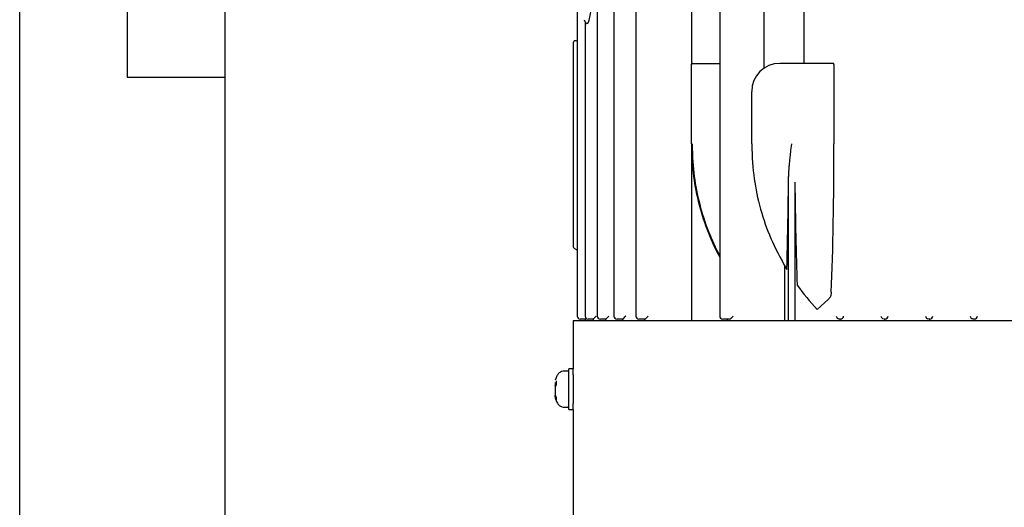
# Model space of a CAD drawing. Extents: x -72 to 51457, y 0 to 26838.
# Tile 18 of 203: x 6088 to 6333, y 8043 to 8164. Entities that reach past the tile are written whole.
import ezdxf

# ---------------------------------------------------------------- set-up
doc = ezdxf.new("R2010")
doc.units = 0
doc.header["$LTSCALE"] = 12
doc.linetypes.add('SOLID_THIN', pattern=[0])
doc.layers.get('0').update_dxf_attribs({"linetype": 'CONTINUOUS'})

# ---------------------------------------------------------------- blocks, each defined once
blk = doc.blocks.new('Vela_Drauf')
at = {"color": 7, "linetype": 'SOLID_THIN', "lineweight": 25}
for p, q in [((6241.44, 8324.83), (6241.44, 8090.33)), ((6262.3, 8324.83), (6262.3, 8090.33)), ((6255.26, 8262.09), (6255.26, 8153.08)), ((6231.86, 8210.98), (6231.86, 8090.33)), ((6236.02, 8210.98), (6236.02, 8090.33)), ((6139.26, 8199.68), (6139.26, 7994.18)), ((6088.26, 7799.68), (6088.26, 8189.4)), ((6115.01, 8189.4), (6115.01, 8149.68)), ((6226.86, 8170.98), (6226.86, 8090.33)), ((6273.26, 8169.08), (6273.26, 8151.83)), ((6283.26, 8169.08), (6283.26, 8153.08)), ((6228.63, 8163.93), (6228.85, 8163.32)), ((6228.83, 8163.18), (6228.83, 8090.33)), ((6228.85, 8163.32), (6229.21, 8162.98)), ((6229.22, 8162.98), (6229.21, 8162.98)), ((6229.21, 8162.98), (6229.26, 8162.98)), ((6229.26, 8162.98), (6229.22, 8162.98)), ((6229.59, 8162.96), (6229.26, 8162.98)), ((6225.88, 8158.23), (6225.88, 8107.68)), ((6226.62, 8158.72), (6226.86, 8158.75)), ((6255.26, 8152.83), (6255.26, 8152.92)), ((6255.26, 8146.08), (6255.26, 8152.83)), ((6255.51, 8153.08), (6262.3, 8153.08)), ((6290.71, 8153.08), (6277.26, 8153.08)), ((6290.72, 8152.83), (6290.72, 8133.08)), ((6115.01, 8149.68), (6139.26, 8149.68)), ((6255.26, 8133.08), (6255.26, 8146.08)), ((6270.26, 8133.08), (6270.26, 8146.08)), ((6255.26, 8133.08), (6255.26, 8089.18)), ((6279.41, 8089.18), (6279.41, 8123.58)), ((6281.01, 8123.58), (6281.01, 8089.18)), ((6225.88, 8107.68), (6225.88, 8107.68)), ((6226.86, 8106.72), (6226.3, 8107.04)), ((6278.48, 8089.18), (6278.48, 8102.76)), ((6286.54, 8091.99), (6289.28, 8094.42)), ((6225.86, 8089.18), (6225.86, 8077.23)), ((6480.66, 8089.18), (6225.86, 8089.18)), ((6228.88, 8089.58), (6227.65, 8089.58)), ((6228.85, 8089.58), (6228.85, 8089.18)), ((6228.88, 8089.58), (6228.9, 8089.6)), ((6230.89, 8089.58), (6229.63, 8089.58)), ((6230.85, 8089.58), (6230.85, 8089.18)), ((6230.89, 8089.58), (6230.94, 8089.61)), ((6233.96, 8089.58), (6232.66, 8089.58)), ((6233.91, 8089.58), (6233.91, 8089.18)), ((6233.96, 8089.58), (6234.05, 8089.63)), ((6238.18, 8089.58), (6236.82, 8089.58)), ((6238.13, 8089.58), (6238.13, 8089.18)), ((6238.18, 8089.58), (6238.19, 8089.58)), ((6238.19, 8089.58), (6238.33, 8089.66)), ((6243.68, 8089.58), (6242.23, 8089.58)), ((6243.63, 8089.58), (6243.63, 8089.18)), ((6243.68, 8089.58), (6243.72, 8089.59)), ((6263.13, 8089.58), (6263.06, 8089.58)), ((6264.63, 8089.58), (6263.13, 8089.58)), ((6264.16, 8089.58), (6264.16, 8089.18)), ((6264.63, 8089.58), (6264.65, 8089.58)), ((6292.08, 8089.58), (6292, 8089.59)), ((6292.16, 8089.58), (6292.08, 8089.58)), ((6292.16, 8089.58), (6292.26, 8089.58)), ((6292.33, 8089.58), (6292.26, 8089.58)), ((6303.17, 8089.58), (6302.84, 8089.66)), ((6303.19, 8089.58), (6303.17, 8089.58)), ((6303.26, 8089.58), (6303.19, 8089.58)), ((6303.26, 8089.58), (6303.36, 8089.58)), ((6303.43, 8089.58), (6303.36, 8089.58)), ((6314.29, 8089.58), (6314.01, 8089.63)), ((6314.36, 8089.58), (6314.29, 8089.58)), ((6314.36, 8089.58), (6314.46, 8089.58)), ((6314.52, 8089.58), (6314.46, 8089.58)), ((6325.39, 8089.58), (6325.18, 8089.61)), ((6325.46, 8089.58), (6325.39, 8089.58)), ((6325.56, 8089.58), (6325.46, 8089.58)), ((6325.62, 8089.58), (6325.56, 8089.58)), ((6223.05, 8076.56), (6222.96, 8076.53)), ((6224.36, 8076.68), (6223.73, 8076.68)), ((6225.86, 8077.23), (6224.81, 8077.23)), ((6224.81, 8067.13), (6224.81, 8077.23)), ((6221.61, 8075.01), (6221.42, 8074.42)), ((6221.81, 8075.46), (6221.61, 8075.01)), ((6221.66, 8074.27), (6221.66, 8073.22)), ((6225.91, 8075.76), (6225.91, 8068.61)), ((6221.36, 8073.8), (6221.36, 8073.51)), ((6221.36, 8073.51), (6221.36, 8073.21)), ((6221.36, 8073.11), (6221.36, 8072.65)), ((6221.36, 8072.65), (6221.36, 8072.16)), ((6221.36, 8072.5), (6221.36, 8071.26)), ((6221.36, 8072.16), (6221.36, 8071.87)), ((6221.36, 8071.18), (6221.36, 8071.16)), ((6221.36, 8071.16), (6221.36, 8071.18)), ((6221.36, 8071.16), (6221.36, 8071.06)), ((6221.36, 8071.06), (6221.36, 8070.6)), ((6221.39, 8070.28), (6221.36, 8070.6)), ((6221.36, 8070.6), (6221.36, 8070.57)), ((6221.61, 8069.35), (6221.81, 8068.91)), ((6221.64, 8070.15), (6221.66, 8070.11)), ((6221.66, 8070.13), (6221.66, 8069.45)), ((6222.96, 8067.84), (6223.05, 8067.8)), ((6223.73, 8067.68), (6224.36, 8067.68)), ((6224.81, 8067.13), (6225.86, 8067.13)), ((6225.86, 8067.13), (6225.86, 8037.45))]:
    blk.add_line(p, q, dxfattribs=at)
for points in [[(6226.3, 8107.04), (6226.25, 8107.07), (6226.25, 8107.07), (6226.3, 8107.04)], [(6226.3, 8107.04), (6226.25, 8107.07)], [(6229.06, 8089.77), (6228.96, 8089.66), (6228.9, 8089.6)], [(6238.98, 8090.33), (6238.59, 8089.94), (6238.33, 8089.66)], [(6244.52, 8090.33), (6244.17, 8089.97), (6243.91, 8089.7)], [(6225.86, 8077.19), (6225.86, 8077.23)], [(6221.36, 8073.11), (6221.36, 8073.14), (6221.36, 8073.14)]]:
    blk.add_lwpolyline(points, dxfattribs=at)
for points in [[(6278.99, 8101.95, 0.013814), (6278.99, 8102.01)], [(6221.43, 8073.03, 0.198632), (6221.61, 8072.96)]]:
    blk.add_lwpolyline(points, format="xyb", dxfattribs=at)
for centre, radius, start, end in [((6255.51, 8152.83), 0.25, 90, 180), ((6277.26, 8146.08), 7, 90, 180), ((6330.26, 8133.08), 60, 215.7433, 223.2228)]:
    blk.add_arc(centre, radius, start, end, dxfattribs=at)
for points, knots in [([(6229.22, 8162.98), (6229.49, 8163.08), (6229.6, 8163.2), (6229.76, 8163.57), (6229.9, 8163.92), (6230.03, 8164.41), (6230.12, 8164.97), (6230.31, 8166.11), (6230.33, 8167.49), (6230.19, 8168.71), (6230.11, 8169.42), (6229.97, 8170.04), (6229.8, 8170.49), (6229.71, 8170.71), (6229.62, 8170.88), (6229.53, 8171), (6229.43, 8171.13), (6229.36, 8171.17), (6229.22, 8171.19)], [0, 0, 0, 0, 1, 1, 1, 2, 2, 2, 3, 3, 3, 4, 4, 4, 5, 5, 5, 6, 6, 6, 6]), ([(6255.26, 8133.08), (6255.42, 8126.63), (6255.9, 8122.92), (6257.2, 8117.94), (6258.44, 8113.2), (6260.13, 8108.9), (6262.34, 8104.93)], [0, 0, 0, 0, 1, 1, 1, 2, 2, 2, 2]), ([(6262.34, 8105.33), (6260.39, 8108.84), (6258.6, 8113.44), (6257.42, 8118.02), (6256.14, 8122.98), (6255.68, 8126.64), (6255.51, 8133.08)], [0, 0, 0, 0, 1, 1, 1, 2, 2, 2, 2]), ([(6270.26, 8133.08), (6270.44, 8126.28), (6271, 8122.2), (6272.48, 8116.89), (6273.96, 8111.61), (6275.63, 8107.78), (6278.98, 8101.93)], [0, 0, 0, 0, 1, 1, 1, 2, 2, 2, 2]), ([(6225.88, 8107.72), (6225.89, 8107.56), (6225.91, 8107.48), (6225.97, 8107.38), (6226.03, 8107.28), (6226.12, 8107.19), (6226.3, 8107.05)], [0, 0, 0, 0, 1, 1, 1, 2, 2, 2, 2]), ([(6290.06, 8096.26), (6289.99, 8095.71), (6289.94, 8095.47), (6289.84, 8095.22), (6289.73, 8094.97), (6289.62, 8094.81), (6289.28, 8094.42)], [0, 0, 0, 0, 1, 1, 1, 2, 2, 2, 2]), ([(6226.86, 8090.33), (6226.88, 8090.07), (6226.94, 8089.94), (6227.08, 8089.8), (6227.22, 8089.66), (6227.34, 8089.61), (6227.61, 8089.58)], [0, 0, 0, 0, 1, 1, 1, 2, 2, 2, 2]), ([(6228.83, 8090.33), (6228.86, 8090.07), (6228.91, 8089.94), (6229.05, 8089.8), (6229.19, 8089.66), (6229.32, 8089.61), (6229.58, 8089.58)], [0, 0, 0, 0, 1, 1, 1, 2, 2, 2, 2]), ([(6231.86, 8090.33), (6231.89, 8090.07), (6231.94, 8089.94), (6232.08, 8089.8), (6232.22, 8089.66), (6232.34, 8089.61), (6232.61, 8089.58)], [0, 0, 0, 0, 1, 1, 1, 2, 2, 2, 2]), ([(6236.02, 8090.33), (6236.05, 8090.07), (6236.1, 8089.94), (6236.24, 8089.8), (6236.38, 8089.66), (6236.5, 8089.61), (6236.77, 8089.58)], [0, 0, 0, 0, 1, 1, 1, 2, 2, 2, 2]), ([(6241.44, 8090.33), (6241.46, 8090.07), (6241.52, 8089.94), (6241.66, 8089.8), (6241.8, 8089.66), (6241.92, 8089.61), (6242.19, 8089.58)], [0, 0, 0, 0, 1, 1, 1, 2, 2, 2, 2]), ([(6262.3, 8090.33), (6262.33, 8090.07), (6262.38, 8089.94), (6262.52, 8089.8), (6262.66, 8089.66), (6262.79, 8089.61), (6263.05, 8089.58)], [0, 0, 0, 0, 1, 1, 1, 2, 2, 2, 2]), ([(6224.81, 8076.4), (6224.74, 8076.52), (6224.7, 8076.56), (6224.62, 8076.61), (6224.54, 8076.66), (6224.48, 8076.67), (6224.36, 8076.68)], [0, 0, 0, 0, 1, 1, 1, 2, 2, 2, 2]), ([(6224.36, 8067.68), (6224.49, 8067.7), (6224.55, 8067.71), (6224.63, 8067.76), (6224.71, 8067.81), (6224.75, 8067.86), (6224.81, 8067.97)], [0, 0, 0, 0, 1, 1, 1, 2, 2, 2, 2])]:
    blk.add_open_spline(points, degree=3, knots=knots, dxfattribs=at)
for points in [[(6228.77, 8163.49), (6228.82, 8163.34), (6228.83, 8163.3), (6228.83, 8163.16)], [(6226.62, 8158.72), (6226.07, 8158.63), (6225.9, 8158.51), (6225.88, 8158.2)], [(6290.72, 8152.83), (6290.72, 8152.97), (6290.72, 8153.08), (6290.71, 8153.08)], [(6279.41, 8123.58), (6279.42, 8123.98), (6279.44, 8124.71), (6279.48, 8125.62), (6279.53, 8126.47), (6279.59, 8127.33), (6279.68, 8128.3), (6279.8, 8129.47), (6279.97, 8130.98), (6280.12, 8132.3), (6280.21, 8133.08)], [(6290.06, 8096.26), (6290.49, 8106.79), (6290.72, 8119.75), (6290.72, 8133.08)], [(6279, 8102.25), (6279.21, 8108.87), (6279.34, 8115.96), (6279.41, 8123.58)], [(6281.01, 8123.58), (6281.09, 8114.21), (6281.27, 8105.73), (6281.56, 8098.03)], [(6226.25, 8107.07), (6226.25, 8107.07), (6226.27, 8107.06), (6226.3, 8107.04)], [(6278.98, 8101.93), (6278.98, 8101.93), (6278.98, 8101.94), (6278.99, 8101.95)], [(6278.99, 8102.01), (6278.99, 8102.07), (6279, 8102.13), (6279, 8102.25)], [(6231.63, 8090.33), (6231.21, 8089.91), (6231.03, 8089.73), (6230.94, 8089.61)], [(6234.72, 8090.33), (6234.36, 8089.97), (6234.17, 8089.77), (6234.05, 8089.63)], [(6243.72, 8089.59), (6243.82, 8089.62), (6243.85, 8089.64), (6243.91, 8089.7)], [(6264.65, 8089.58), (6264.94, 8089.61), (6265.39, 8089.93), (6265.69, 8090.33)], [(6291.29, 8090.33), (6291.3, 8090.08), (6291.44, 8089.84), (6291.67, 8089.7)], [(6292, 8089.59), (6291.83, 8089.62), (6291.77, 8089.64), (6291.67, 8089.7)], [(6292.33, 8089.58), (6292.75, 8089.58), (6293.1, 8089.91), (6293.12, 8090.33)], [(6302.39, 8090.33), (6302.41, 8090.05), (6302.58, 8089.79), (6302.84, 8089.66)], [(6303.43, 8089.58), (6303.85, 8089.58), (6304.19, 8089.91), (6304.21, 8090.33)], [(6313.5, 8090.33), (6313.51, 8090.02), (6313.72, 8089.75), (6314.01, 8089.63)], [(6314.52, 8089.58), (6314.94, 8089.58), (6315.29, 8089.91), (6315.31, 8090.33)], [(6324.6, 8090.33), (6324.62, 8090), (6324.85, 8089.7), (6325.18, 8089.61)], [(6325.62, 8089.58), (6326.04, 8089.58), (6326.39, 8089.91), (6326.41, 8090.33)], [(6222.96, 8076.53), (6222.77, 8076.43), (6222.49, 8076.28), (6222.25, 8076.1), (6222.06, 8075.88), (6221.91, 8075.63), (6221.81, 8075.46)], [(6223.73, 8076.68), (6223.41, 8076.67), (6223.33, 8076.65), (6223.05, 8076.56)], [(6225.91, 8075.76), (6225.9, 8076), (6225.89, 8076.36), (6225.88, 8076.7), (6225.87, 8076.95), (6225.86, 8077.1), (6225.86, 8077.19)], [(6221.36, 8073.2), (6221.36, 8073.13), (6221.38, 8073.08), (6221.43, 8073.03)], [(6221.61, 8073.17), (6221.41, 8072.88), (6221.39, 8072.81), (6221.36, 8072.5)], [(6221.36, 8071.26), (6221.38, 8070.78), (6221.41, 8070.66), (6221.61, 8070.21)], [(6221.36, 8070.57), (6221.39, 8070.01), (6221.42, 8069.87), (6221.61, 8069.35)], [(6221.81, 8068.91), (6221.92, 8068.72), (6222.09, 8068.46), (6222.29, 8068.23), (6222.53, 8068.05), (6222.78, 8067.92), (6222.96, 8067.84)], [(6223.05, 8067.8), (6223.36, 8067.71), (6223.43, 8067.69), (6223.73, 8067.68)], [(6225.86, 8067.13), (6225.88, 8067.59), (6225.89, 8068), (6225.91, 8068.61)]]:
    blk.add_open_spline(points, degree=3, dxfattribs=at)

msp = doc.modelspace()

# ---------------------------------------------------------------- block references
at = {"lineweight": 0}
msp.add_blockref('Vela_Drauf', (0, 0), dxfattribs=at)

doc.saveas('drawing.dxf')
